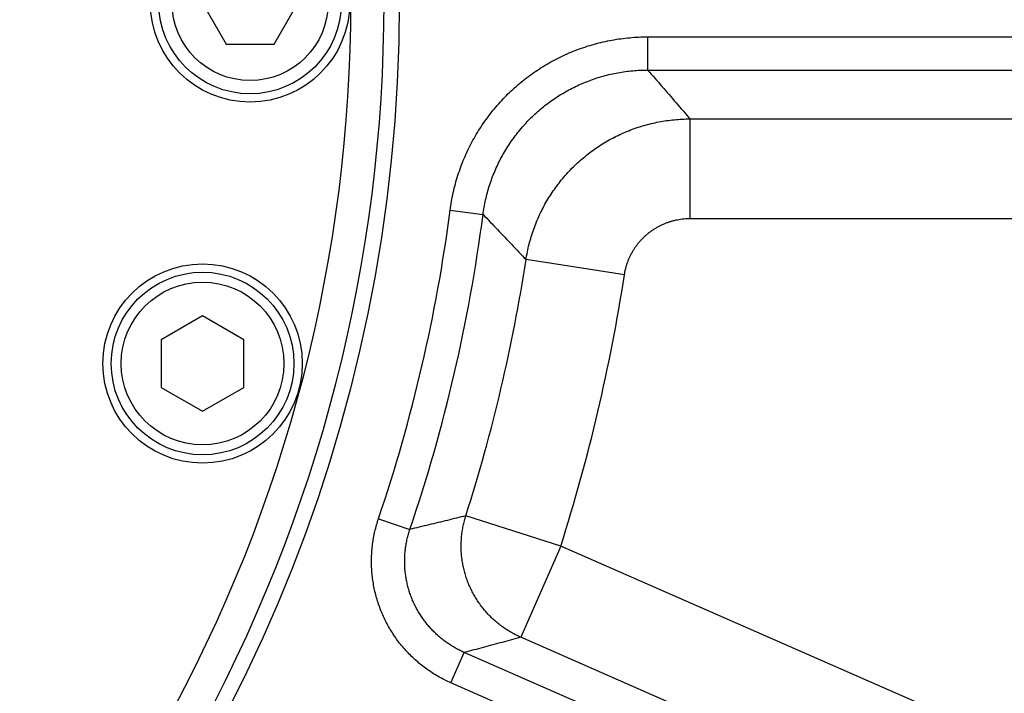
# Model space of a CAD drawing. Extents: x 0 to 3364, y 0 to 2376.
# Tile 24 of 83: x 1272 to 1301, y 435 to 455. Entities that reach past the tile are written whole.
import ezdxf

# ---------------------------------------------------------------- set-up
doc = ezdxf.new("R2010")
doc.units = 0
doc.header["$LTSCALE"] = 185.02
doc.layers.get('0').update_dxf_attribs({"linetype": 'CONTINUOUS'})

msp = doc.modelspace()

# ---------------------------------------------------------------- linework, layer by layer
at = {"color": 7, "linetype": 'CONTINUOUS'}
for p, q in [((1277.2405, 455.7928), (1277.9622, 454.5428)), ((1279.4056, 454.5428), (1280.1273, 455.7928)), ((1290.6522, 454.7585), (1290.6522, 453.7591)), ((1290.6522, 454.7585), (1371.5566, 454.7585)), ((1277.9622, 454.5428), (1279.4056, 454.5428)), ((1290.6522, 453.7591), (1371.5566, 453.7591)), ((1291.9293, 449.2893), (1291.9293, 452.2875)), ((1291.9293, 452.2875), (1368.8813, 452.2875)), ((1284.7061, 449.5367), (1285.6971, 449.4076)), ((1291.9293, 449.2893), (1368.8813, 449.2893)), ((1289.9538, 447.5946), (1286.9905, 448.0506)), ((1277.2528, 446.3574), (1276.01, 445.6399)), ((1278.4955, 445.6399), (1277.2528, 446.3574)), ((1276.01, 445.6399), (1276.01, 444.2049)), ((1278.4955, 444.2049), (1278.4955, 445.6399)), ((1276.01, 444.2049), (1277.2528, 443.4874)), ((1277.2528, 443.4874), (1278.4955, 444.2049)), ((1282.5498, 440.2497), (1283.4963, 439.929)), ((1288.0359, 439.4262), (1285.1793, 440.3366)), ((1288.0359, 439.4262), (1286.8316, 436.6796)), ((1341.0864, 416.1646), (1288.0359, 439.4262)), ((1339.8821, 413.4181), (1286.8316, 436.6796)), ((1284.7315, 435.305), (1285.133, 436.2205)), ((1340.1957, 412.0766), (1285.133, 436.2205)), ((1339.7943, 411.1611), (1284.7315, 435.305))]:
    msp.add_line(p, q, dxfattribs=at)
for centre, radius in [((1236.6839, 455.7928), 46.4889), ((1278.6839, 455.7928), 3), ((1278.6839, 455.7928), 2.75), ((1278.6839, 455.7928), 2.35), ((1277.2528, 444.9224), 3), ((1277.2528, 444.9224), 2.75), ((1277.2528, 444.9224), 2.45)]:
    msp.add_circle(centre, radius, dxfattribs=at)
for radius, start, end in [(46.0337, 330.90036, 29.09964), (45.0343, 330.90035, 29.09965), (48.428, 341.2795, 352.57766), (49.4273, 341.2795, 352.57765), (50.8989, 342.32218, 351.25089), (53.8971, 342.32218, 351.25089)]:
    msp.add_arc((1236.6839, 455.7928), radius, start, end, dxfattribs=at)
for points, knots in [([(1284.7061, 449.5367), (1284.7177, 449.6258), (1284.7449, 449.8037), (1284.7978, 450.0686), (1284.8625, 450.331), (1284.9391, 450.5903), (1285.0272, 450.8458), (1285.1267, 451.097), (1285.2374, 451.3435), (1285.3591, 451.5847), (1285.4916, 451.8202), (1285.6345, 452.0494), (1285.7875, 452.272), (1285.9504, 452.4875), (1286.1229, 452.6954), (1286.3045, 452.8953), (1286.495, 453.0868), (1286.6938, 453.2695), (1286.9007, 453.4431), (1287.1152, 453.6072), (1287.3369, 453.7615), (1287.5654, 453.9057), (1287.8001, 454.0394), (1288.0405, 454.1624), (1288.2863, 454.2745), (1288.537, 454.3754), (1288.7919, 454.4649), (1289.0506, 454.5429), (1289.3125, 454.6091), (1289.5773, 454.6635), (1289.8443, 454.7059), (1290.1129, 454.7362), (1290.3824, 454.7544), (1290.5623, 454.7585), (1290.6522, 454.7585)], [0, 0, 0, 0, 0.0311959, 0.0624451, 0.0937222, 0.1250036, 0.1562688, 0.1875208, 0.2187732, 0.2500287, 0.2812817, 0.3125305, 0.3437772, 0.3750232, 0.4062683, 0.4375121, 0.4687553, 0.4999982, 0.5312411, 0.5624843, 0.5937281, 0.6249731, 0.6562192, 0.6874659, 0.7187146, 0.7499675, 0.7812231, 0.8124757, 0.8437275, 0.8749923, 0.9062734, 0.9375513, 0.9688022, 1, 1, 1, 1]), ([(1285.6971, 449.4076), (1285.7067, 449.4819), (1285.7294, 449.6302), (1285.7734, 449.8509), (1285.8274, 450.0697), (1285.8911, 450.2858), (1285.9645, 450.4987), (1286.0474, 450.7081), (1286.1397, 450.9135), (1286.241, 451.1146), (1286.3514, 451.3108), (1286.4704, 451.5019), (1286.598, 451.6874), (1286.7337, 451.867), (1286.8774, 452.0402), (1287.0288, 452.2068), (1287.1875, 452.3664), (1287.3532, 452.5187), (1287.5256, 452.6634), (1287.7044, 452.8001), (1287.8891, 452.9287), (1288.0795, 453.0488), (1288.2751, 453.1602), (1288.4755, 453.2627), (1288.6804, 453.3561), (1288.8892, 453.4402), (1289.1017, 453.5147), (1289.3173, 453.5796), (1289.5356, 453.6348), (1289.7563, 453.6801), (1289.9788, 453.7154), (1290.2027, 453.7406), (1290.4273, 453.7557), (1290.5773, 453.7591), (1290.6522, 453.7591)], [0, 0, 0, 0, 0.0312003, 0.0624523, 0.0937316, 0.1250147, 0.156281, 0.1875336, 0.2187862, 0.2500414, 0.2812937, 0.3125414, 0.3437867, 0.3750311, 0.4062743, 0.4375162, 0.4687572, 0.4999979, 0.5312387, 0.5624797, 0.5937216, 0.6249648, 0.6562092, 0.6874545, 0.7187022, 0.7499544, 0.7812097, 0.8124625, 0.8437149, 0.8749808, 0.9062637, 0.9375438, 0.9687974, 1, 1, 1, 1]), ([(1290.6522, 453.7591), (1290.7962, 453.595), (1291.0824, 453.2678), (1291.5081, 452.7772), (1291.7895, 452.4505), (1291.9293, 452.2875)], [0, 0, 0, 0, 0.3360821, 0.6694001, 1, 1, 1, 1]), ([(1286.9905, 448.0506), (1287.0025, 448.1284), (1287.0303, 448.2835), (1287.0828, 448.5138), (1287.1461, 448.7414), (1287.2201, 448.9657), (1287.3046, 449.1863), (1287.3995, 449.4027), (1287.5044, 449.6143), (1287.6192, 449.8208), (1287.7437, 450.0216), (1287.8775, 450.2163), (1288.0203, 450.4044), (1288.1718, 450.5857), (1288.3318, 450.7595), (1288.4997, 450.9256), (1288.6753, 451.0837), (1288.8582, 451.2332), (1289.048, 451.3739), (1289.2441, 451.5056), (1289.4463, 451.6278), (1289.654, 451.7403), (1289.8668, 451.8429), (1290.0842, 451.9354), (1290.3057, 452.0174), (1290.5308, 452.089), (1290.7591, 452.1498), (1290.99, 452.1998), (1291.223, 452.2388), (1291.4575, 452.2668), (1291.6932, 452.2837), (1291.8506, 452.2875), (1291.9293, 452.2875)], [0, 0, 0, 0, 0.0333333, 0.0666666, 0.1000001, 0.1333335, 0.1666669, 0.2000003, 0.2333338, 0.2666672, 0.3000006, 0.3333341, 0.3666675, 0.4000009, 0.4333344, 0.4666678, 0.5000013, 0.5333347, 0.5666681, 0.6000016, 0.633335, 0.6666684, 0.7000019, 0.7333353, 0.7666687, 0.8000022, 0.8333356, 0.866669, 0.9000024, 0.9333361, 0.9666672, 1, 1, 1, 1]), ([(1285.6971, 449.4076), (1285.8429, 449.2567), (1286.1327, 448.9552), (1286.5638, 448.5029), (1286.8489, 448.2012), (1286.9905, 448.0506)], [0, 0, 0, 0, 0.3358478, 0.6691692, 1, 1, 1, 1]), ([(1289.9538, 447.5946), (1289.9586, 447.6257), (1289.9697, 447.6878), (1289.9906, 447.78), (1290.0159, 447.871), (1290.0455, 447.9608), (1290.0792, 448.0491), (1290.1171, 448.1357), (1290.1591, 448.2204), (1290.205, 448.303), (1290.2547, 448.3834), (1290.3082, 448.4613), (1290.3653, 448.5366), (1290.4259, 448.6091), (1290.4899, 448.6786), (1290.5571, 448.7451), (1290.6273, 448.8083), (1290.7005, 448.8681), (1290.7764, 448.9244), (1290.8549, 448.977), (1290.9357, 449.0259), (1291.0188, 449.0709), (1291.104, 449.1119), (1291.191, 449.1488), (1291.2796, 449.1816), (1291.3697, 449.2102), (1291.461, 449.2345), (1291.5534, 449.2545), (1291.6466, 449.27), (1291.7405, 449.2812), (1291.8348, 449.2879), (1291.8978, 449.2893), (1291.9293, 449.2893)], [0, 0, 0, 0, 0.033343, 0.0666852, 0.1000257, 0.1333643, 0.1667011, 0.2000363, 0.23337, 0.2667022, 0.3000333, 0.3333632, 0.3666922, 0.4000204, 0.433348, 0.4666753, 0.5000023, 0.5333293, 0.5666565, 0.5999841, 0.6333122, 0.666641, 0.6999708, 0.7333015, 0.7666335, 0.7999669, 0.8333018, 0.8666383, 0.8999764, 0.9333167, 0.9666564, 1, 1, 1, 1]), ([(1284.7315, 435.305), (1284.6713, 435.3314), (1284.552, 435.3873), (1284.3772, 435.4799), (1284.207, 435.5812), (1284.0419, 435.6908), (1283.8825, 435.8084), (1283.7292, 435.9337), (1283.5824, 436.0664), (1283.4422, 436.2062), (1283.3092, 436.3528), (1283.1835, 436.5057), (1283.0656, 436.6647), (1282.9557, 436.8293), (1282.8541, 436.9991), (1282.761, 437.1737), (1282.6767, 437.3527), (1282.6014, 437.5357), (1282.5352, 437.7221), (1282.4782, 437.9116), (1282.4308, 438.1037), (1282.3929, 438.2979), (1282.3646, 438.4938), (1282.3461, 438.6908), (1282.3374, 438.8885), (1282.3384, 439.0863), (1282.3492, 439.2839), (1282.3698, 439.4808), (1282.4001, 439.6765), (1282.4401, 439.8704), (1282.4895, 440.0618), (1282.5287, 440.1875), (1282.5498, 440.2497)], [0, 0, 0, 0, 0.0332527, 0.0665822, 0.0999544, 0.1333389, 0.166707, 0.2000517, 0.2333909, 0.2667366, 0.3000837, 0.3334257, 0.3667628, 0.400098, 0.4334325, 0.4667655, 0.5000968, 0.5334271, 0.5667572, 0.6000868, 0.6334151, 0.6667437, 0.7000754, 0.7334105, 0.7667422, 0.8000662, 0.8333953, 0.8667471, 0.9001135, 0.9334651, 0.9667716, 1, 1, 1, 1]), ([(1285.1793, 440.3366), (1284.9938, 440.291), (1284.6214, 440.1998), (1284.0604, 440.0639), (1283.6848, 439.9739), (1283.4963, 439.929)], [0, 0, 0, 0, 0.3309603, 0.6642836, 1, 1, 1, 1]), ([(1286.8316, 436.6796), (1286.7837, 436.7007), (1286.689, 436.7453), (1286.5507, 436.8195), (1286.4165, 436.9009), (1286.2867, 436.9892), (1286.1616, 437.0841), (1286.0417, 437.1855), (1285.9273, 437.293), (1285.8186, 437.4063), (1285.7161, 437.5252), (1285.6198, 437.6493), (1285.5302, 437.7782), (1285.4474, 437.9117), (1285.3718, 438.0493), (1285.3034, 438.1907), (1285.2425, 438.3354), (1285.1892, 438.4832), (1285.1438, 438.6335), (1285.1062, 438.786), (1285.0767, 438.9402), (1285.0553, 439.0958), (1285.042, 439.2523), (1285.037, 439.4093), (1285.0401, 439.5663), (1285.0515, 439.7229), (1285.071, 439.8787), (1285.0987, 440.0333), (1285.1344, 440.1862), (1285.1634, 440.2867), (1285.1793, 440.3366)], [0, 0, 0, 0, 0.0357022, 0.0714055, 0.1071107, 0.1428174, 0.1785258, 0.2142356, 0.249947, 0.2856597, 0.3213737, 0.357089, 0.3928053, 0.4285226, 0.4642407, 0.4999591, 0.5356787, 0.5713983, 0.607118, 0.6428378, 0.6785574, 0.7142766, 0.7499954, 0.7857135, 0.8214308, 0.8571471, 0.8928624, 0.9285765, 0.9642892, 1, 1, 1, 1]), ([(1285.133, 436.2205), (1285.0878, 436.2403), (1284.9982, 436.2822), (1284.8671, 436.3517), (1284.7394, 436.4276), (1284.6155, 436.5098), (1284.4959, 436.598), (1284.3809, 436.692), (1284.2707, 436.7915), (1284.1655, 436.8963), (1284.0657, 437.0062), (1283.9714, 437.1209), (1283.883, 437.2401), (1283.8005, 437.3636), (1283.7243, 437.4909), (1283.6545, 437.6219), (1283.5912, 437.7561), (1283.5347, 437.8934), (1283.485, 438.0332), (1283.4424, 438.1753), (1283.4068, 438.3194), (1283.3784, 438.465), (1283.3572, 438.6119), (1283.3433, 438.7597), (1283.3368, 438.908), (1283.3376, 439.0564), (1283.3457, 439.2046), (1283.3612, 439.3523), (1283.3839, 439.499), (1283.414, 439.6444), (1283.4511, 439.788), (1283.4805, 439.8823), (1283.4963, 439.929)], [0, 0, 0, 0, 0.0332626, 0.0665989, 0.0999771, 0.1333665, 0.1667386, 0.2000864, 0.2334277, 0.2667747, 0.3001223, 0.333464, 0.3668001, 0.4001337, 0.433466, 0.4667964, 0.5001246, 0.5334516, 0.5667782, 0.6001041, 0.6334287, 0.6667537, 0.7000821, 0.733414, 0.766743, 0.8000646, 0.833392, 0.8667427, 0.9001085, 0.9334605, 0.966768, 1, 1, 1, 1]), ([(1286.8316, 436.6796), (1286.6444, 436.6284), (1286.2686, 436.526), (1285.7024, 436.3729), (1285.3233, 436.2713), (1285.133, 436.2205)], [0, 0, 0, 0, 0.3308436, 0.6641652, 1, 1, 1, 1])]:
    msp.add_open_spline(points, degree=3, knots=knots, dxfattribs=at)

doc.saveas('drawing.dxf')
